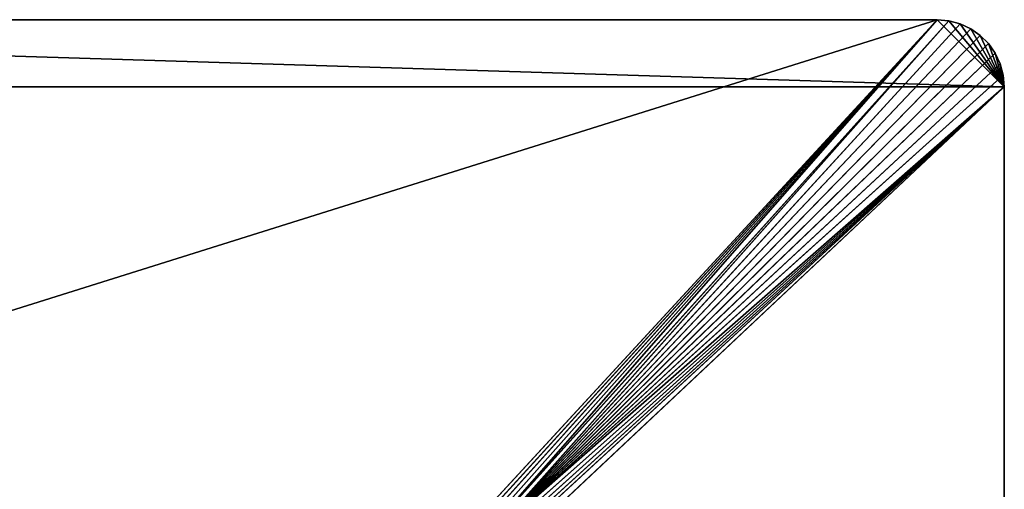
# Model space of a CAD drawing. Extents: x 0 to 16.6, y 0 to 16.6.
# Tile 200 of 200: x 9.3 to 16.6, y 13.1 to 16.6. Entities that reach past the tile are written whole.
import ezdxf

# ---------------------------------------------------------------- set-up
doc = ezdxf.new("R2010")
doc.units = 0
doc.header["$LTSCALE"] = 2.54
doc.layers.get('0').update_dxf_attribs({"color": 13, "linetype": 'CONTINUOUS'})

# ---------------------------------------------------------------- blocks, each defined once
blk = doc.blocks.new('SZCZOTKA_DO_WC_I_UCHWYT_NA')
at = {"color": 0}
for p, q in [((16.1, 16.6, 0.3), (0.5, 16.6, 0.3)), ((16.1, 16.6, 0.3), (0.5, 16.6, 0.3)), ((16.1, 16.6, 0.3), (0.5, 16.6)), ((16.1, 16.6, 0.3), (0.5, 16.6)), ((16.1, 16.6), (0.5, 16.6)), ((0.5, 16.6), (16.6, 16.1)), ((0.5, 16.6), (16.6, 16.1)), ((16.1, 16.6), (0.5, 16.6)), ((4, 12.8, 0.3), (16.1, 16.6, 0.3)), ((4, 12.8, 0.3), (16.1, 16.6, 0.3)), ((12.6, 12.8, 0.3), (16.1, 16.6, 0.3)), ((12.6, 12.8, 0.3), (16.1, 16.6, 0.3)), ((16.1, 16.6, 0.3), (12.6347, 12.797, 0.3)), ((16.1, 16.6, 0.3), (12.6347, 12.797, 0.3)), ((12.6684, 12.7879, 0.3), (16.1, 16.6, 0.3)), ((12.6684, 12.7879, 0.3), (16.1, 16.6, 0.3)), ((12.7, 12.7732, 0.3), (16.1, 16.6, 0.3)), ((12.7, 12.7732, 0.3), (16.1, 16.6, 0.3)), ((12.7286, 12.7532, 0.3), (16.1, 16.6, 0.3)), ((12.7286, 12.7532, 0.3), (16.1, 16.6, 0.3)), ((12.7286, 12.7532, 0.3), (16.1868, 16.5924, 0.3)), ((12.7286, 12.7532, 0.3), (16.1868, 16.5924, 0.3)), ((12.7532, 12.7286, 0.3), (16.1868, 16.5924, 0.3)), ((12.7532, 12.7286, 0.3), (16.1868, 16.5924, 0.3)), ((16.1868, 16.5924, 0.3), (16.1, 16.6, 0.3)), ((16.1, 16.6, 0.3), (16.1, 16.6)), ((16.1, 16.6), (16.6, 16.1)), ((16.1, 16.6), (16.1868, 16.5924)), ((16.1, 16.6), (16.6, 16.1)), ((16.1, 16.6), (16.1868, 16.5924)), ((16.1, 16.6), (16.1868, 16.5924, 0.3)), ((16.1, 16.6), (16.1868, 16.5924, 0.3)), ((16.1, 16.6, 0.3), (16.1, 16.6)), ((16.1868, 16.5924, 0.3), (16.1, 16.6, 0.3)), ((16.271, 16.5698, 0.3), (16.1868, 16.5924, 0.3)), ((16.1868, 16.5924), (16.6, 16.1)), ((16.1868, 16.5924), (16.6, 16.1)), ((16.1868, 16.5924), (16.271, 16.5698)), ((16.1868, 16.5924), (16.271, 16.5698)), ((16.1868, 16.5924), (16.271, 16.5698, 0.3)), ((16.1868, 16.5924), (16.271, 16.5698, 0.3)), ((16.1868, 16.5924), (16.1868, 16.5924, 0.3)), ((16.271, 16.5698, 0.3), (16.1868, 16.5924, 0.3)), ((16.1868, 16.5924), (16.1868, 16.5924, 0.3)), ((12.7532, 12.7286, 0.3), (16.271, 16.5698, 0.3)), ((12.7532, 12.7286, 0.3), (16.271, 16.5698, 0.3)), ((16.35, 16.533, 0.3), (12.7532, 12.7286, 0.3)), ((16.35, 16.533, 0.3), (12.7532, 12.7286, 0.3)), ((16.35, 16.533, 0.3), (16.271, 16.5698, 0.3)), ((16.271, 16.5698), (16.6, 16.1)), ((16.271, 16.5698), (16.6, 16.1)), ((16.271, 16.5698), (16.35, 16.533)), ((16.271, 16.5698), (16.35, 16.533)), ((16.271, 16.5698), (16.35, 16.533, 0.3)), ((16.271, 16.5698), (16.35, 16.533, 0.3)), ((16.271, 16.5698), (16.271, 16.5698, 0.3)), ((16.35, 16.533, 0.3), (16.271, 16.5698, 0.3)), ((16.271, 16.5698), (16.271, 16.5698, 0.3)), ((16.4214, 16.483, 0.3), (16.35, 16.533, 0.3)), ((16.35, 16.533), (16.6, 16.1)), ((16.35, 16.533), (16.4214, 16.483)), ((16.35, 16.533), (16.6, 16.1)), ((16.35, 16.533), (16.4214, 16.483)), ((16.35, 16.533), (16.4214, 16.483, 0.3)), ((16.35, 16.533), (16.4214, 16.483, 0.3)), ((16.35, 16.533), (16.35, 16.533, 0.3)), ((16.4214, 16.483, 0.3), (16.35, 16.533, 0.3)), ((16.35, 16.533), (16.35, 16.533, 0.3)), ((16.4214, 16.483, 0.3), (12.7532, 12.7286, 0.3)), ((16.4214, 16.483, 0.3), (12.7532, 12.7286, 0.3)), ((16.483, 16.4214, 0.3), (16.4214, 16.483, 0.3)), ((16.4214, 16.483), (16.6, 16.1)), ((16.4214, 16.483), (16.6, 16.1)), ((16.4214, 16.483), (16.483, 16.4214)), ((16.4214, 16.483), (16.483, 16.4214)), ((16.4214, 16.483), (16.483, 16.4214, 0.3)), ((16.4214, 16.483), (16.483, 16.4214, 0.3)), ((16.4214, 16.483), (16.4214, 16.483, 0.3)), ((16.483, 16.4214, 0.3), (16.4214, 16.483, 0.3)), ((16.4214, 16.483), (16.4214, 16.483, 0.3)), ((16.483, 16.4214, 0.3), (12.7532, 12.7286, 0.3)), ((16.483, 16.4214, 0.3), (12.7532, 12.7286, 0.3)), ((16.533, 16.35, 0.3), (16.483, 16.4214, 0.3)), ((16.483, 16.4214), (16.6, 16.1)), ((16.483, 16.4214), (16.6, 16.1)), ((16.483, 16.4214), (16.533, 16.35)), ((16.483, 16.4214), (16.533, 16.35)), ((16.483, 16.4214), (16.533, 16.35, 0.3)), ((16.483, 16.4214), (16.533, 16.35, 0.3)), ((16.483, 16.4214), (16.483, 16.4214, 0.3)), ((16.533, 16.35, 0.3), (16.483, 16.4214, 0.3)), ((16.483, 16.4214), (16.483, 16.4214, 0.3)), ((16.533, 16.35, 0.3), (12.7532, 12.7286, 0.3)), ((16.533, 16.35, 0.3), (12.7532, 12.7286, 0.3)), ((16.5698, 16.271, 0.3), (16.533, 16.35, 0.3)), ((16.6, 16.1), (16.533, 16.35)), ((16.533, 16.35), (16.5698, 16.271)), ((16.6, 16.1), (16.533, 16.35)), ((16.533, 16.35), (16.5698, 16.271)), ((16.533, 16.35), (16.5698, 16.271, 0.3)), ((16.533, 16.35), (16.5698, 16.271, 0.3)), ((16.533, 16.35), (16.533, 16.35, 0.3)), ((16.5698, 16.271, 0.3), (16.533, 16.35, 0.3)), ((16.533, 16.35), (16.533, 16.35, 0.3)), ((12.7532, 12.7286, 0.3), (16.5698, 16.271, 0.3)), ((12.7532, 12.7286, 0.3), (16.5698, 16.271, 0.3)), ((16.5924, 16.1868, 0.3), (16.5698, 16.271, 0.3)), ((16.6, 16.1), (16.5698, 16.271)), ((16.5698, 16.271), (16.5924, 16.1868)), ((16.6, 16.1), (16.5698, 16.271)), ((16.5698, 16.271), (16.5924, 16.1868)), ((16.5698, 16.271), (16.5924, 16.1868, 0.3)), ((16.5698, 16.271), (16.5924, 16.1868, 0.3)), ((16.5698, 16.271), (16.5698, 16.271, 0.3)), ((16.5924, 16.1868, 0.3), (16.5698, 16.271, 0.3)), ((16.5698, 16.271), (16.5698, 16.271, 0.3)), ((16.5924, 16.1868, 0.3), (12.7532, 12.7286, 0.3)), ((16.5924, 16.1868, 0.3), (12.7532, 12.7286, 0.3)), ((16.6, 16.1, 0.3), (16.5924, 16.1868, 0.3)), ((16.5924, 16.1868), (16.6, 16.1)), ((16.5924, 16.1868), (16.6, 16.1)), ((16.5924, 16.1868), (16.6, 16.1, 0.3)), ((16.5924, 16.1868), (16.6, 16.1, 0.3)), ((16.5924, 16.1868), (16.5924, 16.1868, 0.3)), ((16.6, 16.1, 0.3), (16.5924, 16.1868, 0.3)), ((16.5924, 16.1868), (16.5924, 16.1868, 0.3)), ((0, 16.1), (16.6, 16.1)), ((16.6, 16.1), (0, 0.5)), ((0, 16.1), (16.6, 16.1)), ((16.6, 16.1), (0, 0.5)), ((16.6, 16.1, 0.3), (12.7532, 12.7286, 0.3)), ((16.6, 16.1, 0.3), (12.7532, 12.7286, 0.3)), ((16.6, 16.1, 0.3), (12.7732, 12.7, 0.3)), ((16.6, 16.1, 0.3), (12.7732, 12.7, 0.3)), ((12.7879, 12.6684, 0.3), (16.6, 16.1, 0.3)), ((12.7879, 12.6684, 0.3), (16.6, 16.1, 0.3)), ((12.797, 12.6347, 0.3), (16.6, 16.1, 0.3)), ((12.797, 12.6347, 0.3), (16.6, 16.1, 0.3)), ((12.8, 12.6, 0.3), (16.6, 16.1, 0.3)), ((12.8, 12.6, 0.3), (16.6, 16.1, 0.3)), ((16.6, 0.5, 0.3), (16.6, 16.1, 0.3)), ((16.6, 0.5), (16.6, 16.1)), ((16.6, 16.1), (16.6, 0.5, 0.3)), ((16.6, 16.1), (16.6, 0.5, 0.3)), ((16.6, 16.1), (16.6, 16.1, 0.3)), ((16.6, 0.5, 0.3), (16.6, 16.1, 0.3)), ((16.6, 0.5), (16.6, 16.1)), ((16.6, 16.1), (16.6, 16.1, 0.3))]:
    blk.add_line(p, q, dxfattribs=at)
mesh = blk.add_polyface(dxfattribs=at)
corners = [(16.6, 16.1), (0, 16.1), (0.5, 16.6)]
mesh.append_faces([[corners[k] for k in face] for face in [(0, 1, 2)]], dxfattribs={"color": 0})
mesh = blk.add_polyface(dxfattribs=at)
corners = [(16.1, 16.6, 0.3), (0.5, 16.6, 0.3), (4, 12.8, 0.3)]
mesh.append_faces([[corners[k] for k in face] for face in [(0, 1, 2)]], dxfattribs={"color": 0})
mesh = blk.add_polyface(dxfattribs=at)
corners = [(16.1, 16.6, 0.3), (0.5, 16.6), (0.5, 16.6, 0.3)]
mesh.append_faces([[corners[k] for k in face] for face in [(0, 1, 2)]], dxfattribs={"color": 0})
mesh = blk.add_polyface(dxfattribs=at)
corners = [(16.1, 16.6, 0.3), (16.1, 16.6), (0.5, 16.6)]
mesh.append_faces([[corners[k] for k in face] for face in [(0, 1, 2)]], dxfattribs={"color": 0})
mesh = blk.add_polyface(dxfattribs=at)
corners = [(16.6, 16.1), (0.5, 16.6), (16.1, 16.6)]
mesh.append_faces([[corners[k] for k in face] for face in [(0, 1, 2)]], dxfattribs={"color": 0})
mesh = blk.add_polyface(dxfattribs=at)
corners = [(16.1, 16.6, 0.3), (4, 12.8, 0.3), (12.6, 12.8, 0.3)]
mesh.append_faces([[corners[k] for k in face] for face in [(0, 1, 2)]], dxfattribs={"color": 0})
mesh = blk.add_polyface(dxfattribs=at)
corners = [(16.1, 16.6, 0.3), (12.6, 12.8, 0.3), (12.6347, 12.797, 0.3)]
mesh.append_faces([[corners[k] for k in face] for face in [(0, 1, 2)]], dxfattribs={"color": 0})
mesh = blk.add_polyface(dxfattribs=at)
corners = [(16.1, 16.6, 0.3), (12.6347, 12.797, 0.3), (12.6684, 12.7879, 0.3)]
mesh.append_faces([[corners[k] for k in face] for face in [(0, 1, 2)]], dxfattribs={"color": 0})
mesh = blk.add_polyface(dxfattribs=at)
corners = [(16.1, 16.6, 0.3), (12.6684, 12.7879, 0.3), (12.7, 12.7732, 0.3)]
mesh.append_faces([[corners[k] for k in face] for face in [(0, 1, 2)]], dxfattribs={"color": 0})
mesh = blk.add_polyface(dxfattribs=at)
corners = [(16.1, 16.6, 0.3), (12.7, 12.7732, 0.3), (12.7286, 12.7532, 0.3)]
mesh.append_faces([[corners[k] for k in face] for face in [(0, 1, 2)]], dxfattribs={"color": 0})
mesh = blk.add_polyface(dxfattribs=at)
corners = [(16.1868, 16.5924, 0.3), (16.1, 16.6, 0.3), (12.7286, 12.7532, 0.3)]
mesh.append_faces([[corners[k] for k in face] for face in [(0, 1, 2)]], dxfattribs={"color": 0})
mesh = blk.add_polyface(dxfattribs=at)
corners = [(16.1868, 16.5924, 0.3), (12.7286, 12.7532, 0.3), (12.7532, 12.7286, 0.3)]
mesh.append_faces([[corners[k] for k in face] for face in [(0, 1, 2)]], dxfattribs={"color": 0})
mesh = blk.add_polyface(dxfattribs=at)
corners = [(16.271, 16.5698, 0.3), (16.1868, 16.5924, 0.3), (12.7532, 12.7286, 0.3)]
mesh.append_faces([[corners[k] for k in face] for face in [(0, 1, 2)]], dxfattribs={"color": 0})
mesh = blk.add_polyface(dxfattribs=at)
corners = [(16.6, 16.1), (16.1, 16.6), (16.1868, 16.5924)]
mesh.append_faces([[corners[k] for k in face] for face in [(0, 1, 2)]], dxfattribs={"color": 0})
mesh = blk.add_polyface(dxfattribs=at)
corners = [(16.1868, 16.5924, 0.3), (16.1868, 16.5924), (16.1, 16.6)]
mesh.append_faces([[corners[k] for k in face] for face in [(0, 1, 2)]], dxfattribs={"color": 0})
mesh = blk.add_polyface(dxfattribs=at)
corners = [(16.1868, 16.5924, 0.3), (16.1, 16.6), (16.1, 16.6, 0.3)]
mesh.append_faces([[corners[k] for k in face] for face in [(0, 1, 2)]], dxfattribs={"color": 0})
mesh = blk.add_polyface(dxfattribs=at)
corners = [(16.6, 16.1), (16.1868, 16.5924), (16.271, 16.5698)]
mesh.append_faces([[corners[k] for k in face] for face in [(0, 1, 2)]], dxfattribs={"color": 0})
mesh = blk.add_polyface(dxfattribs=at)
corners = [(16.271, 16.5698, 0.3), (16.271, 16.5698), (16.1868, 16.5924)]
mesh.append_faces([[corners[k] for k in face] for face in [(0, 1, 2)]], dxfattribs={"color": 0})
mesh = blk.add_polyface(dxfattribs=at)
corners = [(16.271, 16.5698, 0.3), (16.1868, 16.5924), (16.1868, 16.5924, 0.3)]
mesh.append_faces([[corners[k] for k in face] for face in [(0, 1, 2)]], dxfattribs={"color": 0})
mesh = blk.add_polyface(dxfattribs=at)
corners = [(16.35, 16.533, 0.3), (16.271, 16.5698, 0.3), (12.7532, 12.7286, 0.3)]
mesh.append_faces([[corners[k] for k in face] for face in [(0, 1, 2)]], dxfattribs={"color": 0})
mesh = blk.add_polyface(dxfattribs=at)
corners = [(16.4214, 16.483, 0.3), (16.35, 16.533, 0.3), (12.7532, 12.7286, 0.3)]
mesh.append_faces([[corners[k] for k in face] for face in [(0, 1, 2)]], dxfattribs={"color": 0})
mesh = blk.add_polyface(dxfattribs=at)
corners = [(16.6, 16.1), (16.271, 16.5698), (16.35, 16.533)]
mesh.append_faces([[corners[k] for k in face] for face in [(0, 1, 2)]], dxfattribs={"color": 0})
mesh = blk.add_polyface(dxfattribs=at)
corners = [(16.35, 16.533, 0.3), (16.35, 16.533), (16.271, 16.5698)]
mesh.append_faces([[corners[k] for k in face] for face in [(0, 1, 2)]], dxfattribs={"color": 0})
mesh = blk.add_polyface(dxfattribs=at)
corners = [(16.35, 16.533, 0.3), (16.271, 16.5698), (16.271, 16.5698, 0.3)]
mesh.append_faces([[corners[k] for k in face] for face in [(0, 1, 2)]], dxfattribs={"color": 0})
mesh = blk.add_polyface(dxfattribs=at)
corners = [(16.6, 16.1), (16.35, 16.533), (16.4214, 16.483)]
mesh.append_faces([[corners[k] for k in face] for face in [(0, 1, 2)]], dxfattribs={"color": 0})
mesh = blk.add_polyface(dxfattribs=at)
corners = [(16.4214, 16.483, 0.3), (16.4214, 16.483), (16.35, 16.533)]
mesh.append_faces([[corners[k] for k in face] for face in [(0, 1, 2)]], dxfattribs={"color": 0})
mesh = blk.add_polyface(dxfattribs=at)
corners = [(16.4214, 16.483, 0.3), (16.35, 16.533), (16.35, 16.533, 0.3)]
mesh.append_faces([[corners[k] for k in face] for face in [(0, 1, 2)]], dxfattribs={"color": 0})
mesh = blk.add_polyface(dxfattribs=at)
corners = [(16.483, 16.4214, 0.3), (16.4214, 16.483, 0.3), (12.7532, 12.7286, 0.3)]
mesh.append_faces([[corners[k] for k in face] for face in [(0, 1, 2)]], dxfattribs={"color": 0})
mesh = blk.add_polyface(dxfattribs=at)
corners = [(16.6, 16.1), (16.4214, 16.483), (16.483, 16.4214)]
mesh.append_faces([[corners[k] for k in face] for face in [(0, 1, 2)]], dxfattribs={"color": 0})
mesh = blk.add_polyface(dxfattribs=at)
corners = [(16.4214, 16.483), (16.483, 16.4214, 0.3), (16.483, 16.4214)]
mesh.append_faces([[corners[k] for k in face] for face in [(0, 1, 2)]], dxfattribs={"color": 0})
mesh = blk.add_polyface(dxfattribs=at)
corners = [(16.4214, 16.483, 0.3), (16.483, 16.4214, 0.3), (16.4214, 16.483)]
mesh.append_faces([[corners[k] for k in face] for face in [(0, 1, 2)]], dxfattribs={"color": 0})
mesh = blk.add_polyface(dxfattribs=at)
corners = [(16.533, 16.35, 0.3), (16.483, 16.4214, 0.3), (12.7532, 12.7286, 0.3)]
mesh.append_faces([[corners[k] for k in face] for face in [(0, 1, 2)]], dxfattribs={"color": 0})
mesh = blk.add_polyface(dxfattribs=at)
corners = [(16.6, 16.1), (16.483, 16.4214), (16.533, 16.35)]
mesh.append_faces([[corners[k] for k in face] for face in [(0, 1, 2)]], dxfattribs={"color": 0})
mesh = blk.add_polyface(dxfattribs=at)
corners = [(16.483, 16.4214), (16.533, 16.35, 0.3), (16.533, 16.35)]
mesh.append_faces([[corners[k] for k in face] for face in [(0, 1, 2)]], dxfattribs={"color": 0})
mesh = blk.add_polyface(dxfattribs=at)
corners = [(16.483, 16.4214, 0.3), (16.533, 16.35, 0.3), (16.483, 16.4214)]
mesh.append_faces([[corners[k] for k in face] for face in [(0, 1, 2)]], dxfattribs={"color": 0})
mesh = blk.add_polyface(dxfattribs=at)
corners = [(16.5698, 16.271, 0.3), (16.533, 16.35, 0.3), (12.7532, 12.7286, 0.3)]
mesh.append_faces([[corners[k] for k in face] for face in [(0, 1, 2)]], dxfattribs={"color": 0})
mesh = blk.add_polyface(dxfattribs=at)
corners = [(16.6, 16.1), (16.533, 16.35), (16.5698, 16.271)]
mesh.append_faces([[corners[k] for k in face] for face in [(0, 1, 2)]], dxfattribs={"color": 0})
mesh = blk.add_polyface(dxfattribs=at)
corners = [(16.533, 16.35), (16.5698, 16.271, 0.3), (16.5698, 16.271)]
mesh.append_faces([[corners[k] for k in face] for face in [(0, 1, 2)]], dxfattribs={"color": 0})
mesh = blk.add_polyface(dxfattribs=at)
corners = [(16.533, 16.35, 0.3), (16.5698, 16.271, 0.3), (16.533, 16.35)]
mesh.append_faces([[corners[k] for k in face] for face in [(0, 1, 2)]], dxfattribs={"color": 0})
mesh = blk.add_polyface(dxfattribs=at)
corners = [(16.5924, 16.1868, 0.3), (16.5698, 16.271, 0.3), (12.7532, 12.7286, 0.3)]
mesh.append_faces([[corners[k] for k in face] for face in [(0, 1, 2)]], dxfattribs={"color": 0})
mesh = blk.add_polyface(dxfattribs=at)
corners = [(16.6, 16.1), (16.5698, 16.271), (16.5924, 16.1868)]
mesh.append_faces([[corners[k] for k in face] for face in [(0, 1, 2)]], dxfattribs={"color": 0})
mesh = blk.add_polyface(dxfattribs=at)
corners = [(16.5698, 16.271), (16.5924, 16.1868, 0.3), (16.5924, 16.1868)]
mesh.append_faces([[corners[k] for k in face] for face in [(0, 1, 2)]], dxfattribs={"color": 0})
mesh = blk.add_polyface(dxfattribs=at)
corners = [(16.5698, 16.271, 0.3), (16.5924, 16.1868, 0.3), (16.5698, 16.271)]
mesh.append_faces([[corners[k] for k in face] for face in [(0, 1, 2)]], dxfattribs={"color": 0})
mesh = blk.add_polyface(dxfattribs=at)
corners = [(16.6, 16.1, 0.3), (16.5924, 16.1868, 0.3), (12.7532, 12.7286, 0.3)]
mesh.append_faces([[corners[k] for k in face] for face in [(0, 1, 2)]], dxfattribs={"color": 0})
mesh = blk.add_polyface(dxfattribs=at)
corners = [(16.5924, 16.1868), (16.6, 16.1, 0.3), (16.6, 16.1)]
mesh.append_faces([[corners[k] for k in face] for face in [(0, 1, 2)]], dxfattribs={"color": 0})
mesh = blk.add_polyface(dxfattribs=at)
corners = [(16.5924, 16.1868, 0.3), (16.6, 16.1, 0.3), (16.5924, 16.1868)]
mesh.append_faces([[corners[k] for k in face] for face in [(0, 1, 2)]], dxfattribs={"color": 0})
mesh = blk.add_polyface(dxfattribs=at)
corners = [(16.6, 16.1), (0, 0.5), (0, 16.1)]
mesh.append_faces([[corners[k] for k in face] for face in [(0, 1, 2)]], dxfattribs={"color": 0})
mesh = blk.add_polyface(dxfattribs=at)
corners = [(16.6, 0.5), (0, 0.5), (16.6, 16.1)]
mesh.append_faces([[corners[k] for k in face] for face in [(0, 1, 2)]], dxfattribs={"color": 0})
mesh = blk.add_polyface(dxfattribs=at)
corners = [(16.6, 16.1, 0.3), (12.7532, 12.7286, 0.3), (12.7732, 12.7, 0.3)]
mesh.append_faces([[corners[k] for k in face] for face in [(0, 1, 2)]], dxfattribs={"color": 0})
mesh = blk.add_polyface(dxfattribs=at)
corners = [(16.6, 16.1, 0.3), (12.7732, 12.7, 0.3), (12.7879, 12.6684, 0.3)]
mesh.append_faces([[corners[k] for k in face] for face in [(0, 1, 2)]], dxfattribs={"color": 0})
mesh = blk.add_polyface(dxfattribs=at)
corners = [(16.6, 16.1, 0.3), (12.7879, 12.6684, 0.3), (12.797, 12.6347, 0.3)]
mesh.append_faces([[corners[k] for k in face] for face in [(0, 1, 2)]], dxfattribs={"color": 0})
mesh = blk.add_polyface(dxfattribs=at)
corners = [(16.6, 16.1, 0.3), (12.797, 12.6347, 0.3), (12.8, 12.6, 0.3)]
mesh.append_faces([[corners[k] for k in face] for face in [(0, 1, 2)]], dxfattribs={"color": 0})
mesh = blk.add_polyface(dxfattribs=at)
corners = [(16.6, 16.1, 0.3), (12.8, 12.6, 0.3), (16.6, 0.5, 0.3)]
mesh.append_faces([[corners[k] for k in face] for face in [(0, 1, 2)]], dxfattribs={"color": 0})
mesh = blk.add_polyface(dxfattribs=at)
corners = [(16.6, 16.1), (16.6, 0.5, 0.3), (16.6, 0.5)]
mesh.append_faces([[corners[k] for k in face] for face in [(0, 1, 2)]], dxfattribs={"color": 0})
mesh = blk.add_polyface(dxfattribs=at)
corners = [(16.6, 16.1, 0.3), (16.6, 0.5, 0.3), (16.6, 16.1)]
mesh.append_faces([[corners[k] for k in face] for face in [(0, 1, 2)]], dxfattribs={"color": 0})

msp = doc.modelspace()

# ---------------------------------------------------------------- block references
at = {"color": 0}
msp.add_blockref('SZCZOTKA_DO_WC_I_UCHWYT_NA', (0, 0), dxfattribs=at)

doc.saveas('drawing.dxf')
